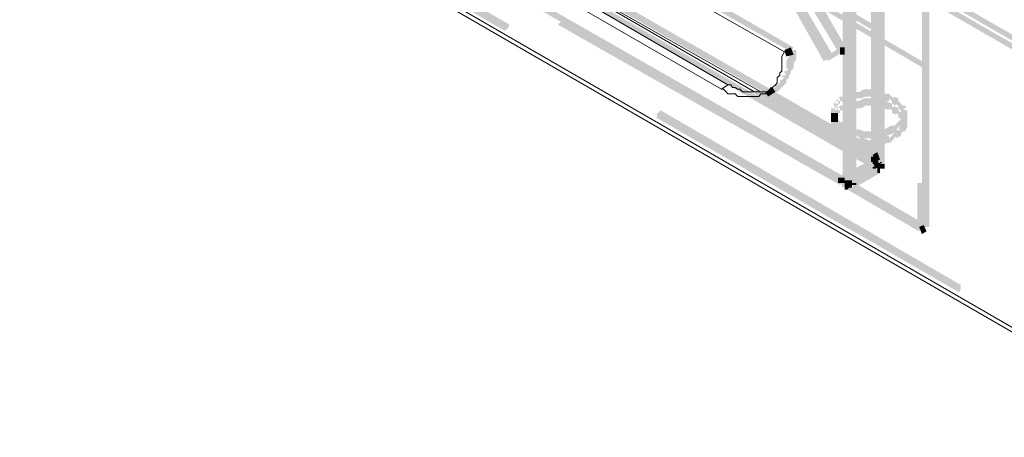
# Model space of a CAD drawing. Header units: millimetres. Extents: x -91 to 1961, y -1152 to 358.
# Tile 242 of 256: x 215 to 233, y 85 to 93. Entities that reach past the tile are written whole.
import ezdxf

# ---------------------------------------------------------------- set-up
doc = ezdxf.new("R2010")
doc.units = ezdxf.units.MM
doc.header["$MEASUREMENT"] = 0
doc.layers.get('0').update_dxf_attribs({"linetype": 'CONTINUOUS'})

msp = doc.modelspace()

# ---------------------------------------------------------------- hatches: boundary and pattern name
at = {"true_color": 0xaaaaaa}
h = msp.add_hatch(color=253, dxfattribs=at)
h.paths.add_polyline_path([(193.622, 110.167), (199.132, 106.991), (199.099, 106.908), (193.589, 110.085)])
h.paths.add_polyline_path([(201.895, 105.369), (207.388, 102.193), (207.355, 102.11), (201.845, 105.287)])
h.paths.add_polyline_path([(210.151, 100.638), (215.66, 97.461), (215.61, 97.378), (210.101, 100.555)])
h.paths.add_polyline_path([(218.406, 95.84), (223.916, 92.663), (223.833, 92.58), (218.357, 95.757)])
h.paths.add_polyline_path([(226.662, 91.108), (232.122, 87.931), (232.089, 87.849), (226.579, 91.025)])
h.paths.add_polyline_path([(234.885, 86.31), (236.49, 85.433), (236.44, 85.35), (234.835, 86.227)])
h = msp.add_hatch(color=253, dxfattribs=at)
h.paths.add_polyline_path([(193.622, 110.118), (199.132, 106.941), (199.099, 106.858), (193.589, 110.035)])
h.paths.add_polyline_path([(201.895, 105.336), (207.388, 102.16), (207.355, 102.077), (201.845, 105.254)])
h.paths.add_polyline_path([(210.151, 100.588), (215.66, 97.411), (215.61, 97.329), (210.101, 100.505)])
h.paths.add_polyline_path([(218.406, 95.807), (223.916, 92.63), (223.833, 92.547), (218.357, 95.724)])
h.paths.add_polyline_path([(226.662, 91.058), (232.122, 87.882), (232.089, 87.799), (226.579, 90.975)])
h.paths.add_polyline_path([(234.885, 86.277), (236.49, 85.383), (236.44, 85.301), (234.835, 86.194)])
h = msp.add_hatch(color=253, dxfattribs=at)
h.paths.add_polyline_path([(231.03, 91.058), (231.146, 91.058), (231.146, 90.893), (231.03, 90.893)])
h.paths.add_polyline_path([(193.589, 110.118), (193.622, 110.118), (193.622, 110.002), (193.589, 110.002)])
h.paths.add_polyline_path([(231.063, 96.948), (231.195, 96.948), (231.195, 95.724), (231.063, 95.724)])
h = msp.add_hatch(color=253, dxfattribs=at)
h.paths.add_polyline_path([(200.786, 107.586), (206.296, 104.41), (206.246, 104.31), (200.737, 107.487)])
h.paths.add_polyline_path([(209.042, 102.788), (214.551, 99.612), (214.502, 99.529), (209.009, 102.706)])
h.paths.add_polyline_path([(217.298, 98.057), (222.807, 94.88), (222.774, 94.781), (217.265, 97.957)])
h.paths.add_polyline_path([(225.57, 93.259), (230.649, 90.347), (230.6, 90.264), (225.471, 93.176)])
h = msp.add_hatch(color=253, dxfattribs=at)
h.paths.add_polyline_path([(230.517, 90.049), (225.008, 93.226), (225.057, 93.308), (230.567, 90.132)])
h.paths.add_polyline_path([(222.261, 94.781), (216.752, 97.957), (216.802, 98.057), (222.294, 94.88)])
h.paths.add_polyline_path([(214.005, 99.529), (208.496, 102.706), (208.529, 102.838), (214.039, 99.661)])
h.paths.add_polyline_path([(205.733, 104.31), (200.654, 107.289), (200.704, 107.371), (205.783, 104.41)])
h = msp.add_hatch(color=253, dxfattribs=at)
h.paths.add_polyline_path([(229.921, 89.834), (224.412, 92.961), (224.462, 93.06), (229.971, 89.917)])
h.paths.add_polyline_path([(221.666, 94.582), (216.156, 97.759), (216.206, 97.842), (221.715, 94.665)])
h.paths.add_polyline_path([(213.41, 99.314), (207.9, 102.491), (207.95, 102.59), (213.443, 99.413)])
h.paths.add_polyline_path([(205.154, 104.062), (200.058, 107.024), (200.108, 107.107), (205.187, 104.145)])
h = msp.add_hatch(color=253, dxfattribs=at)
h.paths.add_polyline_path([(200.108, 107.073), (205.617, 103.897), (205.568, 103.814), (200.058, 106.991)])
h.paths.add_polyline_path([(208.364, 102.292), (213.873, 99.115), (213.823, 99.016), (208.331, 102.193)])
h.paths.add_polyline_path([(216.62, 97.544), (222.129, 94.367), (222.096, 94.284), (216.586, 97.461)])
h.paths.add_polyline_path([(224.892, 92.762), (229.971, 89.834), (229.921, 89.751), (224.793, 92.663)])
h = msp.add_hatch(color=253, dxfattribs=at)
h.paths.add_polyline_path([(229.971, 92.167), (226.828, 97.676), (226.91, 97.709), (230.054, 92.2)])
h.paths.add_polyline_path([(225.223, 100.422), (222.973, 104.31), (223.072, 104.36), (225.305, 100.472)])
h = msp.add_hatch(color=253, dxfattribs=at)
h.paths.add_polyline_path([(230.484, 90.082), (230.484, 96.435), (230.6, 96.435), (230.6, 90.082)])
h.paths.add_polyline_path([(230.484, 99.612), (230.484, 100.472), (230.6, 100.472), (230.6, 99.612)])
h = msp.add_hatch(color=253, dxfattribs=at)
h.paths.add_polyline_path([(230.517, 90.082), (230.517, 96.435), (230.649, 96.435), (230.649, 90.082)])
h.paths.add_polyline_path([(230.517, 99.612), (230.517, 100.505), (230.649, 100.505), (230.649, 99.612)])
h = msp.add_hatch(color=253, dxfattribs=at)
h.paths.add_polyline_path([(230.682, 100.422), (230.682, 94.069), (230.567, 94.069), (230.567, 100.422)])
h.paths.add_polyline_path([(230.682, 90.893), (230.682, 90.049), (230.567, 90.049), (230.567, 90.893)])
h = msp.add_hatch(color=253, dxfattribs=at)
h.paths.add_polyline_path([(230.6, 90.082), (230.6, 96.435), (230.732, 96.435), (230.732, 90.082)])
h.paths.add_polyline_path([(230.6, 99.612), (230.6, 100.505), (230.732, 100.505), (230.732, 99.612)])
h = msp.add_hatch(color=253, dxfattribs=at)
h.paths.add_polyline_path([(229.971, 89.751), (229.971, 96.104), (230.087, 96.104), (230.087, 89.751)])
h.paths.add_polyline_path([(229.971, 99.281), (229.971, 100.174), (230.087, 100.174), (230.087, 99.281)])
h = msp.add_hatch(color=253, dxfattribs=at)
h.paths.add_polyline_path([(230.004, 89.702), (230.004, 96.055), (230.137, 96.055), (230.137, 89.702)])
h.paths.add_polyline_path([(230.004, 99.231), (230.004, 100.075), (230.137, 100.075), (230.137, 99.231)])
h = msp.add_hatch(color=253, dxfattribs=at)
h.paths.add_polyline_path([(230.517, 90.132), (230.567, 90.132), (230.567, 89.999), (230.517, 89.999)])
h.paths.add_polyline_path([(230.087, 100.174), (230.219, 100.174), (230.219, 100.125), (230.087, 100.125)])
h = msp.add_hatch(color=253, dxfattribs=at)
h.paths.add_polyline_path([(230.087, 89.751), (230.087, 96.104), (230.219, 96.104), (230.219, 89.751)])
h.paths.add_polyline_path([(230.087, 99.281), (230.087, 100.174), (230.219, 100.174), (230.219, 99.281)])
h = msp.add_hatch(color=253, dxfattribs=at)
h.paths.add_polyline_path([(230.219, 100.125), (230.219, 93.772), (230.087, 93.772), (230.087, 100.125)])
h.paths.add_polyline_path([(230.219, 90.595), (230.219, 89.751), (230.087, 89.751), (230.087, 90.595)])
h = msp.add_hatch(color=253, dxfattribs=at)
h.paths.add_polyline_path([(231.444, 99.314), (231.444, 92.961), (231.328, 92.961), (231.328, 99.314)])
h.paths.add_polyline_path([(231.444, 89.784), (231.444, 88.94), (231.328, 88.94), (231.328, 89.784)])
h = msp.add_hatch(color=253, dxfattribs=at)
h.paths.add_polyline_path([(231.41, 88.99), (231.41, 95.343), (231.543, 95.343), (231.543, 88.99)])
h.paths.add_polyline_path([(231.41, 98.52), (231.41, 99.364), (231.543, 99.364), (231.543, 98.52)])
h = msp.add_hatch(color=253, dxfattribs=at)
h.paths.add_polyline_path([(225.223, 95.757), (230.732, 92.547), (230.682, 92.465), (225.19, 95.674)])
h.paths.add_polyline_path([(233.479, 90.975), (238.988, 87.799), (238.955, 87.716), (233.445, 90.893)])
for points in [[(229.028, 92.167), (223.535, 95.294), (223.568, 95.426), (229.078, 92.249)], [(228.912, 93.987), (229.971, 92.2), (229.888, 92.167), (228.829, 93.937)], [(229.624, 92.001), (228.747, 93.556), (228.829, 93.606), (229.706, 92.034)], [(228.863, 93.689), (229.806, 92.084), (229.706, 92.034), (228.78, 93.639)], [(231.328, 93.474), (234.719, 91.521), (234.67, 91.439), (231.278, 93.391)], [(234.537, 91.356), (231.146, 93.308), (231.195, 93.391), (234.587, 91.439)], [(228.697, 91.488), (228.747, 91.521), (228.747, 91.571), (228.78, 91.571), (228.747, 91.521), (228.747, 91.571), (228.78, 91.571), (228.829, 91.604), (228.829, 91.654), (228.863, 91.654), (228.829, 91.604), (228.829, 91.654), (228.863, 91.654), (228.912, 91.703), (228.863, 91.703), (228.863, 91.737), (228.912, 91.737), (228.945, 91.786), (228.912, 91.786), (228.912, 91.819), (228.945, 91.819), (228.995, 91.869), (228.945, 91.869), (228.945, 91.902), (228.945, 91.952), (228.945, 92.001), (228.995, 92.084), (228.995, 92.117), (228.995, 92.167), (228.995, 92.2), (229.127, 92.2), (229.127, 92.167), (229.127, 92.117), (229.127, 92.084), (229.127, 92.034), (229.078, 91.952), (229.078, 92.001), (229.078, 91.952), (229.078, 91.902), (229.078, 91.869), (229.028, 91.819), (228.995, 91.786), (229.028, 91.819), (229.028, 91.786), (228.995, 91.737), (228.945, 91.703), (228.995, 91.737), (228.995, 91.703), (228.945, 91.654), (228.912, 91.604), (228.945, 91.654), (228.945, 91.604), (228.863, 91.521), (228.829, 91.521), (228.863, 91.571), (228.829, 91.521), (228.863, 91.571), (228.863, 91.521), (228.78, 91.439), (228.747, 91.439), (228.78, 91.488), (228.747, 91.439)], [(228.912, 92.2), (229.028, 92.249), (229.078, 92.117), (228.945, 92.084)], [(229.971, 92.167), (229.706, 92.001), (229.673, 92.084), (229.921, 92.249)], [(229.921, 92.249), (229.921, 92.117), (230.004, 92.117), (230.004, 92.249)], [(228.399, 91.488), (230.567, 90.214), (230.517, 90.132), (228.366, 91.406)], [(230.517, 90.214), (228.482, 91.406), (228.532, 91.488), (230.567, 90.297)], [(228.565, 91.439), (228.697, 91.521), (228.747, 91.439), (228.614, 91.356)], [(231.03, 91.058), (231.03, 91.108), (231.063, 91.058), (231.03, 91.108), (230.98, 91.141), (230.98, 91.191), (231.03, 91.141), (230.98, 91.191), (230.947, 91.224), (230.947, 91.191), (230.864, 91.224), (230.864, 91.273), (230.815, 91.323), (230.815, 91.273), (230.732, 91.273), (230.732, 91.323), (230.682, 91.356), (230.682, 91.323), (230.6, 91.323), (230.517, 91.356), (230.434, 91.356), (230.352, 91.356), (230.385, 91.356), (230.302, 91.323), (230.269, 91.323), (230.186, 91.323), (230.219, 91.323), (230.137, 91.273), (230.087, 91.273), (230.054, 91.273), (230.087, 91.273), (230.004, 91.224), (229.971, 91.356), (230.054, 91.406), (230.087, 91.406), (230.186, 91.439), (230.17, 91.439), (230.269, 91.439), (230.352, 91.488), (230.434, 91.488), (230.517, 91.488), (230.567, 91.488), (230.649, 91.439), (230.6, 91.439), (230.682, 91.439), (230.732, 91.406), (230.765, 91.356), (230.732, 91.406), (230.815, 91.406), (230.864, 91.356), (230.898, 91.323), (230.898, 91.356), (230.98, 91.323), (230.98, 91.273), (231.03, 91.224), (231.063, 91.191), (231.113, 91.191), (231.113, 91.141), (231.063, 91.141), (231.113, 91.108), (231.146, 91.108), (231.146, 91.058)], [(231.03, 90.893), (231.03, 90.942), (231.063, 90.893), (231.03, 90.942), (230.98, 90.975), (230.98, 91.025), (231.03, 90.975), (230.98, 91.025), (230.947, 91.058), (230.947, 91.025), (230.864, 91.058), (230.864, 91.108), (230.815, 91.141), (230.815, 91.108), (230.732, 91.141), (230.682, 91.141), (230.6, 91.141), (230.517, 91.191), (230.434, 91.191), (230.352, 91.191), (230.385, 91.191), (230.302, 91.141), (230.269, 91.141), (230.186, 91.141), (230.087, 91.141), (230.137, 91.191), (230.087, 91.141), (230.087, 91.108), (230.004, 91.058), (229.971, 91.191), (230.054, 91.224), (230.054, 91.191), (230.087, 91.224), (230.087, 91.273), (230.186, 91.273), (230.269, 91.273), (230.352, 91.323), (230.434, 91.323), (230.517, 91.323), (230.567, 91.323), (230.649, 91.273), (230.6, 91.273), (230.682, 91.273), (230.732, 91.273), (230.765, 91.273), (230.864, 91.224), (230.864, 91.191), (230.898, 91.141), (230.898, 91.191), (230.98, 91.141), (230.98, 91.108), (231.03, 91.058), (231.063, 91.025), (231.113, 91.025), (231.113, 90.975), (231.063, 90.975), (231.113, 90.942), (231.146, 90.942), (231.146, 90.893)], [(229.888, 91.058), (229.888, 90.975), (229.839, 90.975), (229.888, 90.942), (229.921, 90.893), (229.971, 90.893), (230.004, 90.81), (229.971, 90.843), (230.054, 90.81), (230.137, 90.76), (230.087, 90.76), (230.219, 90.76), (230.269, 90.76), (230.352, 90.727), (230.302, 90.727), (230.434, 90.727), (230.517, 90.727), (230.649, 90.76), (230.732, 90.76), (230.815, 90.81), (230.898, 90.843), (230.898, 90.81), (230.98, 90.893), (231.03, 90.942), (231.063, 90.975), (231.03, 90.975), (231.03, 91.058), (231.146, 91.058), (231.146, 90.975), (231.113, 90.942), (231.063, 90.893), (231.03, 90.843), (230.947, 90.76), (230.947, 90.727), (230.864, 90.678), (230.765, 90.645), (230.732, 90.645), (230.649, 90.645), (230.682, 90.645), (230.567, 90.595), (230.517, 90.595), (230.434, 90.595), (230.302, 90.595), (230.219, 90.645), (230.087, 90.645), (230.004, 90.678), (229.921, 90.727), (229.888, 90.76), (229.839, 90.843), (229.888, 90.843), (229.839, 90.893), (229.806, 90.942), (229.756, 90.975), (229.756, 91.058)], [(229.756, 91.058), (229.756, 90.893), (229.888, 90.893), (229.888, 91.058)], [(229.888, 90.893), (229.888, 90.843), (229.888, 90.86), (229.921, 90.76), (229.888, 90.76), (229.921, 90.727), (229.971, 90.678), (230.054, 90.595), (230.004, 90.645), (230.087, 90.645), (230.137, 90.645), (230.269, 90.595), (230.219, 90.595), (230.302, 90.595), (230.352, 90.595), (230.484, 90.545), (230.434, 90.545), (230.517, 90.595), (230.649, 90.595), (230.732, 90.645), (230.815, 90.645), (230.815, 90.595), (230.898, 90.678), (230.898, 90.727), (230.98, 90.76), (230.98, 90.727), (231.03, 90.76), (230.98, 90.76), (231.03, 90.843), (231.03, 90.86), (231.03, 90.893), (231.146, 90.893), (231.146, 90.843), (231.146, 90.81), (231.113, 90.727), (231.063, 90.727), (231.03, 90.678), (231.03, 90.645), (230.947, 90.595), (230.947, 90.645), (230.864, 90.545), (230.815, 90.512), (230.732, 90.512), (230.765, 90.512), (230.682, 90.463), (230.649, 90.463), (230.517, 90.463), (230.567, 90.463), (230.484, 90.43), (230.434, 90.43), (230.302, 90.463), (230.302, 90.479), (230.219, 90.463), (230.219, 90.479), (230.087, 90.512), (230.004, 90.512), (230.004, 90.545), (229.921, 90.645), (229.888, 90.678), (229.839, 90.727), (229.806, 90.727), (229.756, 90.81), (229.756, 90.843), (229.756, 90.893)], [(230.567, 90.082), (229.971, 89.784), (229.921, 89.917), (230.517, 90.214)], [(230.649, 90.214), (230.567, 90.165), (230.517, 90.297), (230.6, 90.347)], [(230.517, 90.297), (230.6, 90.347), (230.649, 90.214), (230.567, 90.165)], [(230.649, 90.082), (230.567, 90.049), (230.517, 90.165), (230.6, 90.214)], [(229.921, 89.834), (230.517, 90.132), (230.567, 89.999), (229.971, 89.702)], [(230.054, 89.884), (230.517, 90.132), (230.567, 89.999), (230.087, 89.751)], [(230.649, 89.966), (230.186, 89.702), (230.137, 89.834), (230.6, 90.082)], [(229.888, 89.884), (229.888, 89.784), (230.004, 89.784), (230.004, 89.884)], [(231.361, 88.907), (230.054, 89.668), (230.087, 89.751), (231.41, 88.99)], [(230.087, 89.784), (230.087, 89.751), (230.219, 89.751), (230.219, 89.784)], [(230.186, 89.784), (231.493, 89.023), (231.444, 88.94), (230.137, 89.702)], [(231.493, 88.907), (231.41, 88.858), (231.361, 88.99), (231.444, 89.023)]]:
    msp.add_hatch(color=253, dxfattribs=at).paths.add_polyline_path(points)
h = msp.add_hatch(color=253, dxfattribs=at)
h.paths.add_polyline_path([(239.716, 87.121), (234.207, 90.297), (234.24, 90.38), (239.749, 87.203)])
h.paths.add_polyline_path([(231.444, 91.869), (227.688, 94.069), (227.721, 94.152), (231.493, 91.952)])
h = msp.add_hatch(color=253, dxfattribs=at)
h.paths.add_polyline_path([(228.614, 91.439), (228.648, 91.488), (228.697, 91.439), (228.648, 91.406)])
h.paths.add_polyline_path([(228.648, 91.521), (228.697, 91.521), (228.697, 91.406), (228.648, 91.406)])
h = msp.add_hatch(color=253, dxfattribs=at)
h.paths.add_polyline_path([(229.971, 91.224), (229.921, 91.224), (230.004, 91.323), (230.004, 91.273), (229.888, 91.273), (229.888, 91.323), (229.921, 91.356), (229.971, 91.356)])
h.paths.add_polyline_path([(229.921, 91.191), (229.888, 91.191), (229.971, 91.273), (229.971, 91.224), (229.839, 91.224), (229.839, 91.273), (229.888, 91.323), (229.921, 91.323)])
h.paths.add_polyline_path([(229.888, 91.141), (229.839, 91.141), (229.921, 91.224), (229.921, 91.191), (229.806, 91.191), (229.806, 91.224), (229.839, 91.273), (229.888, 91.273)])
h.paths.add_polyline_path([(229.888, 91.141), (229.839, 91.108), (229.806, 91.141), (229.839, 91.191)])
h.paths.add_polyline_path([(229.888, 91.141), (229.888, 91.108), (229.756, 91.108), (229.756, 91.141)])
h.paths.add_polyline_path([(229.888, 91.108), (229.888, 91.058), (229.756, 91.058), (229.756, 91.108)])
h = msp.add_hatch(color=253, dxfattribs=at)
h.paths.add_polyline_path([(229.971, 91.058), (229.921, 91.058), (230.004, 91.141), (230.004, 91.108), (229.888, 91.108), (229.888, 91.141), (229.921, 91.191), (229.971, 91.191)])
h.paths.add_polyline_path([(229.921, 91.025), (229.888, 91.025), (229.971, 91.108), (229.971, 91.058), (229.839, 91.058), (229.839, 91.108), (229.888, 91.141), (229.921, 91.141)])
h.paths.add_polyline_path([(229.888, 90.975), (229.839, 90.975), (229.921, 91.058), (229.921, 91.025), (229.806, 91.025), (229.806, 91.058), (229.839, 91.108), (229.888, 91.108)])
h.paths.add_polyline_path([(229.888, 90.975), (229.839, 90.942), (229.806, 90.975), (229.839, 91.025)])
h.paths.add_polyline_path([(229.888, 90.975), (229.888, 90.942), (229.756, 90.942), (229.756, 90.975)])
h.paths.add_polyline_path([(229.888, 90.942), (229.888, 90.893), (229.756, 90.893), (229.756, 90.942)])
h = msp.add_hatch(color=253, dxfattribs=at)
h.paths.add_polyline_path([(230.484, 90.082), (230.484, 90.132), (230.6, 90.132), (230.6, 90.082)])
h.paths.add_polyline_path([(230.517, 90.165), (230.567, 90.165), (230.567, 90.049), (230.517, 90.049)])
h.paths.add_polyline_path([(230.517, 90.132), (230.517, 90.165), (230.649, 90.165), (230.649, 90.132)])
h.paths.add_polyline_path([(230.567, 90.165), (230.6, 90.214), (230.649, 90.165), (230.6, 90.132)])
h.paths.add_polyline_path([(230.567, 90.214), (230.567, 90.264), (230.682, 90.264), (230.682, 90.214)])
h.paths.add_polyline_path([(230.567, 90.264), (230.567, 90.297), (230.682, 90.297), (230.682, 90.264)])
h = msp.add_hatch(color=253, dxfattribs=at)
h.paths.add_polyline_path([(230.484, 90.165), (230.484, 90.214), (230.6, 90.214), (230.6, 90.165)])
h.paths.add_polyline_path([(230.484, 90.214), (230.484, 90.264), (230.6, 90.264), (230.6, 90.214)])
h = msp.add_hatch(color=253, dxfattribs=at)
h.paths.add_polyline_path([(230.517, 90.082), (230.517, 90.132), (230.649, 90.132), (230.649, 90.082)])
h.paths.add_polyline_path([(230.567, 90.049), (230.517, 90.049), (230.517, 90.165), (230.567, 90.165)])
h = msp.add_hatch(color=253, dxfattribs=at)
h.paths.add_polyline_path([(230.6, 90.082), (230.6, 90.132), (230.732, 90.132), (230.732, 90.082)])
h.paths.add_polyline_path([(230.649, 90.049), (230.6, 90.049), (230.567, 90.132), (230.567, 90.165), (230.682, 90.165), (230.682, 90.132), (230.6, 90.165), (230.649, 90.165)])
h = msp.add_hatch(color=253, dxfattribs=at)
h.paths.add_polyline_path([(230.6, 90.082), (230.649, 90.082), (230.649, 89.966), (230.6, 89.966)])
h.paths.add_polyline_path([(230.6, 90.049), (230.6, 90.082), (230.732, 90.082), (230.732, 90.049)])
h = msp.add_hatch(color=253, dxfattribs=at)
h.paths.add_polyline_path([(230.137, 89.834), (230.137, 89.784), (230.004, 89.784), (230.004, 89.834)])
h.paths.add_polyline_path([(230.137, 89.784), (230.137, 89.751), (230.054, 89.668), (230.004, 89.668), (230.004, 89.784), (230.054, 89.784), (230.004, 89.751), (230.004, 89.784)])
h = msp.add_hatch(color=253, dxfattribs=at)
h.paths.add_polyline_path([(230.004, 89.784), (230.054, 89.784), (230.054, 89.668), (230.004, 89.668)])
h.paths.add_polyline_path([(230.137, 89.751), (230.137, 89.702), (230.004, 89.702), (230.004, 89.751)])

# ---------------------------------------------------------------- linework, layer by layer
at = {"color": 7, "linetype": 'Continuous', "lineweight": 5}
for points in [[(236.275, 85.301), (193.424, 110.035), (193.424, 110.035)], [(228.482, 91.439), (223.27, 94.4), (223.27, 94.4)], [(223.452, 94.284), (228.366, 91.439), (228.366, 91.439)], [(227.771, 91.488), (227.886, 91.571), (227.886, 91.571)]]:
    msp.add_lwpolyline(points, dxfattribs=at)
at = {"color": 7, "linetype": 'Continuous', "lineweight": 20}
for points in [[(193.507, 109.903), (236.357, 85.168), (236.357, 85.168)], [(222.592, 95.757), (228.912, 92.167), (228.912, 92.167)], [(227.771, 91.488), (223.734, 93.821), (223.734, 93.821)], [(223.866, 93.904), (227.886, 91.571), (227.886, 91.571)], [(228.863, 92.084), (228.912, 92.167), (228.912, 92.167)], [(228.863, 92.034), (228.863, 92.084), (228.863, 92.084)], [(228.863, 92.001), (228.863, 92.034), (228.863, 92.034)], [(228.863, 91.902), (228.863, 92.001), (228.863, 92.001)], [(228.829, 91.786), (228.863, 91.819), (228.863, 91.819)], [(228.863, 91.869), (228.863, 91.902), (228.863, 91.902)], [(228.863, 91.819), (228.863, 91.869), (228.863, 91.869)], [(228.78, 91.703), (228.829, 91.737), (228.829, 91.737)], [(228.78, 91.654), (228.78, 91.703), (228.78, 91.703)], [(228.78, 91.604), (228.78, 91.654), (228.78, 91.654)], [(228.829, 91.737), (228.829, 91.786), (228.829, 91.786)], [(227.771, 91.488), (227.804, 91.488), (227.804, 91.488)], [(227.804, 91.488), (227.853, 91.439), (227.853, 91.439)], [(227.853, 91.439), (227.886, 91.406), (227.886, 91.406)], [(227.886, 91.571), (227.936, 91.571), (227.936, 91.571)], [(227.936, 91.571), (227.969, 91.521), (227.969, 91.521)], [(227.969, 91.521), (228.019, 91.521), (228.019, 91.521)], [(228.019, 91.521), (228.068, 91.488), (228.068, 91.488)], [(228.068, 91.488), (228.102, 91.488), (228.102, 91.488)], [(228.102, 91.488), (228.151, 91.439), (228.151, 91.439)], [(228.151, 91.439), (228.184, 91.439), (228.184, 91.439)], [(228.184, 91.439), (228.234, 91.439), (228.234, 91.439)], [(228.234, 91.439), (228.267, 91.439), (228.267, 91.439)], [(228.267, 91.439), (228.317, 91.439), (228.317, 91.439)], [(228.317, 91.439), (228.366, 91.439), (228.366, 91.439)], [(228.366, 91.439), (228.399, 91.439), (228.399, 91.439)], [(228.399, 91.439), (228.449, 91.439), (228.449, 91.439)], [(228.449, 91.439), (228.482, 91.439), (228.482, 91.439)], [(228.482, 91.439), (228.532, 91.439), (228.532, 91.439)], [(228.532, 91.439), (228.565, 91.439), (228.565, 91.439)], [(228.565, 91.406), (228.614, 91.439), (228.614, 91.439)], [(228.565, 91.439), (228.614, 91.439), (228.614, 91.439)], [(228.614, 91.439), (228.648, 91.488), (228.648, 91.488)], [(228.648, 91.488), (228.697, 91.521), (228.697, 91.521)], [(228.697, 91.521), (228.747, 91.571), (228.747, 91.571)], [(228.747, 91.571), (228.78, 91.604), (228.78, 91.604)], [(227.886, 91.406), (227.969, 91.406), (227.969, 91.406)], [(227.969, 91.406), (228.019, 91.406), (228.019, 91.406)], [(228.019, 91.406), (228.068, 91.356), (228.068, 91.356)], [(228.068, 91.356), (228.102, 91.356), (228.102, 91.356)], [(228.102, 91.356), (228.151, 91.356), (228.151, 91.356)], [(228.151, 91.356), (228.184, 91.356), (228.184, 91.356)], [(228.184, 91.356), (228.234, 91.356), (228.234, 91.356)], [(228.234, 91.356), (228.267, 91.356), (228.267, 91.356)], [(228.267, 91.356), (228.317, 91.356), (228.317, 91.356)], [(228.317, 91.356), (228.366, 91.356), (228.366, 91.356)], [(228.366, 91.356), (228.399, 91.356), (228.399, 91.356)], [(228.399, 91.356), (228.449, 91.356), (228.449, 91.356)], [(228.449, 91.356), (228.482, 91.406), (228.482, 91.406)], [(228.482, 91.406), (228.532, 91.406), (228.532, 91.406)], [(228.532, 91.406), (228.565, 91.406), (228.565, 91.406)]]:
    msp.add_lwpolyline(points, dxfattribs=at)

doc.saveas('drawing.dxf')
